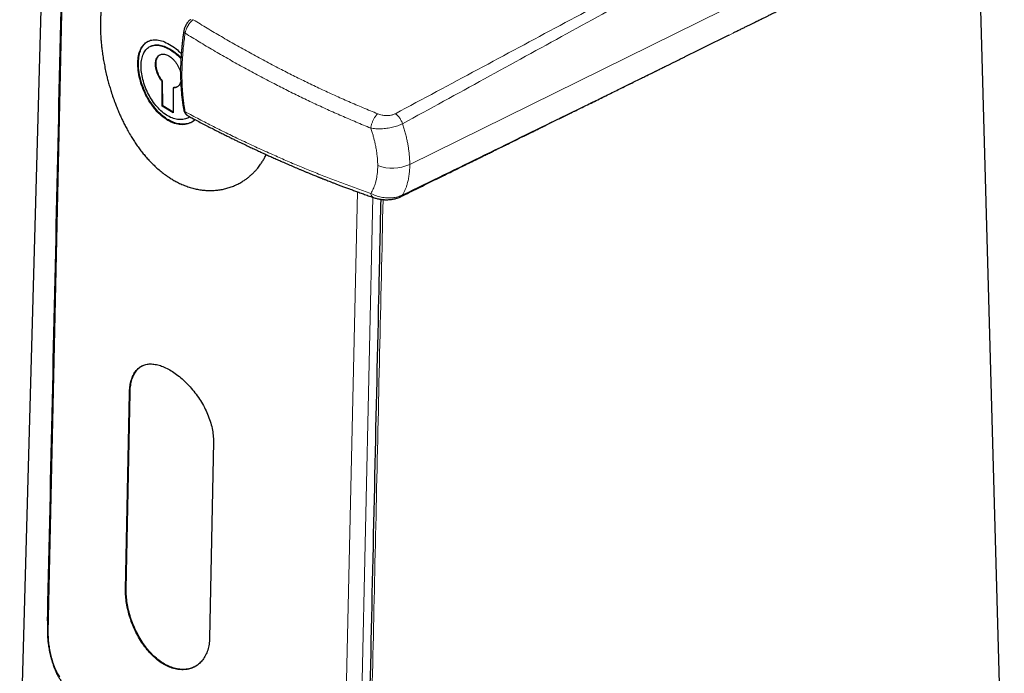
# Model space of a CAD drawing. Header units: millimetres. Extents: x 8 to 882, y 12 to 770.
# Tile 19 of 61: x 773 to 835, y 152 to 193. Entities that reach past the tile are written whole.
import ezdxf

# ---------------------------------------------------------------- set-up
doc = ezdxf.new("R2010")
doc.units = ezdxf.units.MM

msp = doc.modelspace()

# ---------------------------------------------------------------- linework, layer by layer
at = {"color": 7, "linetype": 'Continuous', "lineweight": 30}
for p, q in [((776.677, 281.411), (772.909, 146.137)), ((834.878, 146.137), (833.443, 197.656)), ((781.225, 191.823), (781.185, 191.807)), ((781.927, 189.598), (781.89, 189.579)), ((781.893, 188.017), (781.89, 189.579)), ((781.929, 188.038), (781.927, 189.598)), ((782.597, 189.171), (782.6, 187.609)), ((781.929, 188.038), (781.893, 188.017)), ((782.6, 187.609), (781.893, 188.017)), ((782.6, 187.651), (781.929, 188.038)), ((779.586, 157.524), (779.83, 169.91)), ((779.625, 157.541), (779.869, 169.927)), ((785.133, 166.849), (784.889, 154.463))]:
    msp.add_line(p, q, dxfattribs=at)
at = {"color": 252, "linetype": 'Continuous', "lineweight": 0}
for p, q in [((777.129, 265.193), (774.713, 154.812)), ((835.021, 202.836), (797.515, 184.349)), ((793.358, 144.048), (794.212, 182.617)), ((795.18, 182.272), (794.339, 144.144)), ((779.869, 169.927), (779.83, 169.91)), ((779.625, 157.541), (779.586, 157.524))]:
    msp.add_line(p, q, dxfattribs=at)
at = {"color": 252, "linetype": 'Continuous', "lineweight": 0, "flags": 128}
msp.add_lwpolyline([(774.674, 155.822), (774.667, 155.829), (774.653, 155.848)], dxfattribs=at)
at = {"color": 252, "linetype": 'Continuous', "lineweight": 0}
msp.add_arc((796.406, 186.814), 2.704, 250.31947, 294.22827, dxfattribs=at)
at = {"color": 7, "linetype": 'Continuous', "lineweight": 30}
for points, knots in [([(777.088, 265.361), (777.083, 265.131), (777.072, 264.677), (777.057, 264.004), (777.043, 263.347), (777.028, 262.707), (777.015, 262.086), (777.001, 261.485), (776.988, 260.904), (776.976, 260.338), (776.963, 259.784), (776.951, 259.243), (776.939, 258.714), (776.928, 258.201), (776.917, 257.705), (776.906, 257.225), (776.896, 256.761), (776.886, 256.314), (776.876, 255.883), (776.867, 255.468), (776.858, 255.07), (776.85, 254.688), (776.841, 254.322), (776.834, 253.973), (776.826, 253.649), (776.82, 253.348), (776.813, 253.068), (776.807, 252.794), (776.801, 252.522), (776.795, 252.249), (776.783, 251.694), (776.764, 250.853), (776.739, 249.722), (776.714, 248.58), (776.688, 247.427), (776.662, 246.264), (776.614, 244.092), (776.543, 240.917), (776.451, 236.739), (776.383, 233.689), (776.34, 231.763), (776.323, 230.957), (776.305, 230.139), (776.286, 229.307), (776.269, 228.524), (776.253, 227.792), (776.238, 227.112), (776.222, 226.424), (776.207, 225.728), (776.193, 225.099), (776.181, 224.545), (776.17, 224.074), (776.16, 223.621), (776.151, 223.186), (776.142, 222.769), (776.133, 222.369), (776.125, 222.013), (776.118, 221.699), (776.112, 221.423), (776.106, 221.158), (776.1, 220.904), (776.095, 220.66), (776.09, 220.421), (776.084, 220.155), (776.077, 219.853), (776.07, 219.511), (776.062, 219.152), (776.053, 218.775), (776.045, 218.38), (776.036, 217.968), (776.026, 217.55), (776.017, 217.127), (776.008, 216.702), (775.998, 216.261), (775.988, 215.809), (775.978, 215.351), (775.964, 214.723), (775.947, 213.931), (775.926, 212.979), (775.905, 212.042), (775.885, 211.121), (775.865, 210.227), (775.846, 209.359), (775.827, 208.515), (775.809, 207.678), (775.791, 206.845), (775.772, 206.011), (775.731, 204.145), (775.645, 200.217), (775.473, 192.389), (775.279, 183.532), (775.129, 176.647), (775.062, 173.575), (775.038, 172.482), (775.015, 171.399), (774.991, 170.325), (774.97, 169.338), (774.95, 168.435), (774.936, 167.801), (774.926, 167.356), (774.921, 167.095), (774.915, 166.824), (774.909, 166.542), (774.902, 166.218), (774.894, 165.851), (774.885, 165.438), (774.875, 165.005), (774.865, 164.552), (774.855, 164.08), (774.844, 163.587), (774.833, 163.075), (774.822, 162.542), (774.81, 161.99), (774.797, 161.418), (774.784, 160.827), (774.771, 160.215), (774.757, 159.584), (774.743, 158.951), (774.73, 158.319), (774.716, 157.688), (774.702, 157.04), (774.687, 156.376), (774.673, 155.695), (774.663, 155.235), (774.658, 155.003)], [0, 0, 0, 0, 0.006245, 0.012342, 0.018292, 0.024095, 0.02975, 0.035161, 0.04043, 0.045557, 0.050542, 0.055482, 0.060274, 0.064919, 0.069415, 0.073764, 0.077964, 0.082017, 0.085922, 0.089679, 0.093287, 0.096748, 0.100061, 0.103226, 0.106244, 0.108879, 0.111391, 0.113853, 0.116322, 0.118797, 0.121278, 0.131414, 0.141656, 0.152003, 0.162456, 0.173015, 0.183615, 0.221474, 0.259333, 0.297192, 0.304379, 0.311682, 0.3191, 0.326634, 0.334285, 0.340377, 0.346541, 0.352776, 0.359083, 0.365449, 0.369879, 0.374147, 0.378252, 0.382195, 0.385976, 0.389594, 0.39305, 0.395651, 0.398152, 0.400553, 0.402854, 0.405055, 0.407174, 0.409361, 0.41229, 0.415382, 0.418635, 0.422052, 0.42563, 0.429371, 0.433274, 0.436994, 0.440851, 0.444845, 0.448974, 0.453144, 0.457284, 0.466052, 0.474678, 0.483164, 0.491509, 0.499713, 0.507473, 0.515102, 0.522658, 0.530213, 0.537769, 0.545324, 0.580942, 0.644545, 0.758122, 0.821725, 0.831713, 0.841627, 0.851447, 0.861173, 0.870805, 0.878291, 0.885719, 0.888041, 0.890385, 0.892833, 0.895391, 0.89806, 0.901625, 0.90537, 0.909294, 0.913398, 0.917682, 0.922145, 0.926789, 0.931612, 0.936615, 0.941798, 0.94716, 0.952702, 0.958424, 0.964326, 0.969894, 0.975613, 0.981483, 0.987505, 0.993677, 1, 1, 1, 1]), ([(819.381, 193.363), (819.386, 193.365), (819.438, 193.391), (819.537, 193.439), (819.675, 193.508), (819.797, 193.569), (819.903, 193.621), (819.992, 193.665), (820.08, 193.708), (820.176, 193.756), (820.286, 193.81), (820.411, 193.872), (820.546, 193.939), (820.686, 194.008), (820.829, 194.079), (820.957, 194.143), (821.071, 194.199), (821.17, 194.248), (821.268, 194.296), (821.359, 194.341), (821.439, 194.381), (821.502, 194.412), (821.548, 194.435), (821.581, 194.451), (821.61, 194.465), (821.645, 194.483), (821.69, 194.505), (821.744, 194.532), (821.808, 194.563), (821.88, 194.599), (821.957, 194.637), (822.069, 194.692), (822.211, 194.763), (822.382, 194.848), (822.56, 194.935), (822.746, 195.027), (822.943, 195.125), (823.097, 195.201), (823.203, 195.253), (823.257, 195.28), (823.3, 195.301), (823.339, 195.321), (823.382, 195.342), (823.437, 195.369), (823.503, 195.402), (823.582, 195.441), (823.669, 195.484), (823.761, 195.529), (823.851, 195.574), (823.978, 195.637), (824.137, 195.715), (824.324, 195.808), (824.505, 195.897), (824.686, 195.987), (824.835, 196.06), (824.949, 196.117), (825.025, 196.154), (825.097, 196.19), (825.159, 196.221), (825.208, 196.245), (825.244, 196.262), (825.27, 196.275), (825.294, 196.287), (825.323, 196.302), (825.361, 196.321), (825.407, 196.343), (825.461, 196.37), (825.533, 196.405), (825.618, 196.448), (825.714, 196.495), (825.808, 196.542), (825.935, 196.604), (826.091, 196.682), (826.276, 196.773), (826.458, 196.863), (826.605, 196.936), (826.722, 196.993), (826.803, 197.033), (826.886, 197.075), (826.972, 197.117), (827.06, 197.161), (827.149, 197.205), (827.233, 197.246), (827.307, 197.283), (827.37, 197.314), (827.423, 197.34), (827.466, 197.361), (827.499, 197.378), (827.527, 197.392), (827.563, 197.41), (827.617, 197.436), (827.692, 197.474), (827.782, 197.518), (827.881, 197.567), (827.984, 197.618), (828.09, 197.67), (828.197, 197.723), (828.305, 197.777), (828.475, 197.861), (828.71, 197.977), (829.007, 198.124), (829.299, 198.268), (829.52, 198.378), (829.671, 198.452), (829.756, 198.494), (829.839, 198.536), (829.921, 198.576), (829.995, 198.613), (830.06, 198.645), (830.111, 198.67), (830.149, 198.689), (830.179, 198.704), (830.211, 198.72), (830.253, 198.74), (830.309, 198.768), (830.378, 198.802), (830.461, 198.843), (830.571, 198.898), (830.706, 198.965), (830.861, 199.041), (831.018, 199.119), (831.174, 199.196), (831.329, 199.273), (831.483, 199.349), (831.635, 199.424), (831.794, 199.503), (831.959, 199.584), (832.128, 199.668), (832.291, 199.749), (832.444, 199.824), (832.584, 199.894), (832.712, 199.957), (832.812, 200.007), (832.885, 200.043), (832.939, 200.069), (832.997, 200.098), (833.066, 200.132), (833.15, 200.174), (833.247, 200.222), (833.356, 200.276), (833.478, 200.336), (833.613, 200.403), (833.762, 200.477), (833.866, 200.528), (833.92, 200.555)], [0, 0, 0, 0, 0.000891, 0.010746, 0.020226, 0.029275, 0.035824, 0.041823, 0.047529, 0.053885, 0.061583, 0.070157, 0.079563, 0.089227, 0.098998, 0.108877, 0.115593, 0.12236, 0.129177, 0.13568, 0.14113, 0.145499, 0.148778, 0.150583, 0.152285, 0.154664, 0.157729, 0.161482, 0.165843, 0.170877, 0.176291, 0.181615, 0.193906, 0.205644, 0.216816, 0.230412, 0.243921, 0.257376, 0.262049, 0.265786, 0.26858, 0.270818, 0.273763, 0.277517, 0.282083, 0.287469, 0.293668, 0.300056, 0.306296, 0.312387, 0.326142, 0.339035, 0.351006, 0.363384, 0.37634, 0.38159, 0.386932, 0.392069, 0.396348, 0.399739, 0.402237, 0.403669, 0.405141, 0.407175, 0.409771, 0.412934, 0.416665, 0.420968, 0.427651, 0.434293, 0.440747, 0.44701, 0.460524, 0.473021, 0.485058, 0.498079, 0.503487, 0.509061, 0.514803, 0.520715, 0.526798, 0.533051, 0.538964, 0.544158, 0.548422, 0.552026, 0.554967, 0.557242, 0.558906, 0.560793, 0.564761, 0.56996, 0.576401, 0.583208, 0.590476, 0.597795, 0.605166, 0.61259, 0.620067, 0.640357, 0.661036, 0.681385, 0.700749, 0.706719, 0.712585, 0.718345, 0.723999, 0.729378, 0.733808, 0.737332, 0.739946, 0.741648, 0.74363, 0.746543, 0.75039, 0.755176, 0.760909, 0.767595, 0.778017, 0.788925, 0.799763, 0.810528, 0.821219, 0.831834, 0.84237, 0.852826, 0.864675, 0.876414, 0.887777, 0.898315, 0.908011, 0.916852, 0.92483, 0.928587, 0.932113, 0.935861, 0.940627, 0.946433, 0.953285, 0.960713, 0.969088, 0.97842, 0.98872, 1, 1, 1, 1]), ([(785.035, 194.488), (785.006, 194.515), (784.882, 194.631), (784.658, 194.825), (784.364, 195.07), (784.087, 195.288), (783.829, 195.48), (783.589, 195.65), (783.33, 195.825), (783.057, 195.997), (782.772, 196.164), (782.496, 196.313), (782.242, 196.439), (782.008, 196.544), (781.795, 196.631), (781.568, 196.714), (781.325, 196.79), (781.069, 196.856), (780.819, 196.903), (780.577, 196.931), (780.343, 196.939), (780.117, 196.928), (779.906, 196.898), (779.709, 196.849), (779.525, 196.783), (779.362, 196.704), (779.218, 196.616), (779.092, 196.522), (778.961, 196.408), (778.829, 196.269), (778.711, 196.117), (778.612, 195.967), (778.529, 195.823), (778.452, 195.669), (778.38, 195.505), (778.314, 195.33), (778.247, 195.123), (778.186, 194.895), (778.132, 194.645), (778.09, 194.4), (778.056, 194.144), (778.029, 193.877), (778.011, 193.599), (778.005, 193.407), (778.003, 193.311)], [0, 0, 0, 0, 0.007935, 0.034716, 0.061516, 0.088297, 0.110076, 0.131866, 0.153645, 0.181144, 0.207096, 0.233067, 0.259019, 0.280109, 0.301208, 0.322298, 0.34891, 0.376456, 0.404023, 0.431569, 0.459584, 0.487621, 0.515636, 0.542184, 0.568748, 0.595296, 0.616852, 0.638418, 0.659974, 0.687165, 0.71403, 0.733898, 0.753774, 0.773643, 0.79379, 0.813946, 0.834093, 0.861817, 0.884699, 0.907593, 0.930475, 0.953645, 0.976829, 1, 1, 1, 1]), ([(778.003, 193.311), (778.001, 193.2), (777.999, 192.978), (778.009, 192.633), (778.028, 192.303), (778.054, 191.988), (778.086, 191.691), (778.128, 191.364), (778.181, 191.01), (778.25, 190.629), (778.328, 190.249), (778.411, 189.892), (778.497, 189.558), (778.584, 189.249), (778.686, 188.913), (778.805, 188.554), (778.932, 188.204), (779.054, 187.892), (779.169, 187.615), (779.291, 187.341), (779.419, 187.069), (779.554, 186.801), (779.712, 186.504), (779.882, 186.208), (780.064, 185.913), (780.238, 185.65), (780.42, 185.393), (780.608, 185.144), (780.805, 184.902), (781.009, 184.67), (781.219, 184.447), (781.449, 184.223), (781.697, 184.001), (781.964, 183.785), (782.221, 183.6), (782.464, 183.442), (782.693, 183.307), (782.945, 183.175), (783.221, 183.05), (783.52, 182.937), (783.821, 182.845), (784.123, 182.774), (784.428, 182.726), (784.732, 182.7), (785.033, 182.696), (785.33, 182.715), (785.621, 182.756), (785.909, 182.818), (786.19, 182.902), (786.465, 183.008), (786.727, 183.133), (786.953, 183.263), (787.148, 183.392), (787.315, 183.517), (787.477, 183.651), (787.633, 183.796), (787.782, 183.95), (787.941, 184.133), (788.093, 184.332), (788.236, 184.548), (788.356, 184.752), (788.427, 184.895), (788.462, 184.965)], [0, 0, 0, 0, 0.018369, 0.036751, 0.05512, 0.070054, 0.084995, 0.099929, 0.118778, 0.137132, 0.155498, 0.173852, 0.188753, 0.20366, 0.218562, 0.237352, 0.256096, 0.26995, 0.283809, 0.297662, 0.311695, 0.325733, 0.339765, 0.35906, 0.374211, 0.389454, 0.404697, 0.420138, 0.435578, 0.451223, 0.466867, 0.482613, 0.501009, 0.519419, 0.537814, 0.552777, 0.567746, 0.582708, 0.601601, 0.620572, 0.639559, 0.658531, 0.677834, 0.697152, 0.716455, 0.735732, 0.755023, 0.7743, 0.793895, 0.813504, 0.833099, 0.851866, 0.865738, 0.879614, 0.893485, 0.907536, 0.921592, 0.935643, 0.954963, 0.970109, 0.985347, 1, 1, 1, 1]), ([(783.68, 193.479), (783.677, 193.477), (783.669, 193.471), (783.645, 193.451), (783.608, 193.42), (783.563, 193.375), (783.521, 193.327), (783.481, 193.276), (783.444, 193.222), (783.41, 193.167), (783.379, 193.109), (783.35, 193.05), (783.325, 192.99), (783.303, 192.928), (783.284, 192.866), (783.269, 192.804), (783.261, 192.76), (783.258, 192.74), (783.258, 192.74)], [0, 0, 0, 0, 0.012355, 0.037928, 0.114163, 0.1901, 0.265058, 0.338288, 0.412574, 0.48621, 0.558881, 0.631116, 0.704115, 0.777571, 0.850593, 0.923989, 0.999184, 1, 1, 1, 1]), ([(817.909, 192.635), (817.973, 192.666), (818.11, 192.734), (818.319, 192.837), (818.53, 192.942), (818.728, 193.04), (818.914, 193.131), (819.087, 193.217), (819.248, 193.296), (819.35, 193.347), (819.399, 193.371)], [0, 0, 0, 0, 0.129451, 0.28005, 0.422409, 0.55653, 0.680241, 0.796012, 0.903849, 1, 1, 1, 1]), ([(783.258, 192.74), (783.256, 192.725), (783.241, 192.63), (783.217, 192.45), (783.185, 192.201), (783.157, 191.95), (783.132, 191.702), (783.111, 191.456), (783.093, 191.211), (783.079, 190.967), (783.068, 190.726), (783.061, 190.487), (783.057, 190.251), (783.057, 190.017), (783.061, 189.785), (783.068, 189.555), (783.078, 189.327), (783.093, 189.102), (783.11, 188.88), (783.132, 188.661), (783.157, 188.444), (783.186, 188.23), (783.218, 188.019), (783.243, 187.87), (783.258, 187.793), (783.26, 187.783)], [0, 0, 0, 0, 0.008032, 0.052813, 0.100331, 0.147138, 0.194023, 0.240968, 0.287955, 0.334964, 0.381976, 0.428966, 0.475913, 0.522799, 0.569641, 0.616794, 0.663876, 0.710912, 0.757928, 0.804946, 0.851986, 0.899071, 0.946223, 0.993432, 1, 1, 1, 1]), ([(783.979, 187.17), (783.976, 187.166), (783.918, 187.102), (783.742, 186.992), (783.449, 186.867), (783.074, 186.838), (782.673, 186.921), (782.261, 187.112), (781.86, 187.39), (781.528, 187.713), (781.267, 188.04), (781.06, 188.352), (780.844, 188.741), (780.638, 189.21), (780.474, 189.747), (780.374, 190.275), (780.348, 190.768), (780.393, 191.212), (780.497, 191.547), (780.629, 191.791), (780.771, 191.961), (780.969, 192.109), (781.233, 192.21), (781.574, 192.223), (781.952, 192.128), (782.355, 191.93), (782.749, 191.675), (782.993, 191.447), (783.103, 191.344)], [0, 0, 0, 0, 0.0018196, 0.0311714, 0.0762735, 0.119663, 0.1631095, 0.2083968, 0.2536824, 0.2971524, 0.3260353, 0.3554411, 0.3858722, 0.4299183, 0.4745445, 0.5189913, 0.5628951, 0.6067196, 0.6512204, 0.6810589, 0.7104302, 0.7398458, 0.7849902, 0.8284154, 0.8718954, 0.9172194, 0.9625057, 1, 1, 1, 1]), ([(783.923, 187.136), (783.886, 187.103), (783.757, 186.991), (783.477, 186.9), (783.103, 186.869), (782.703, 186.95), (782.296, 187.133), (781.9, 187.413), (781.527, 187.779), (781.193, 188.216), (780.906, 188.706), (780.677, 189.229), (780.512, 189.763), (780.415, 190.289), (780.389, 190.784), (780.434, 191.229), (780.548, 191.608), (780.732, 191.901), (780.922, 192.082), (781.067, 192.128), (781.111, 192.142)], [0, 0, 0, 0, 0.024637, 0.083849, 0.143234, 0.202599, 0.26177, 0.321233, 0.380367, 0.439824, 0.499129, 0.558455, 0.617961, 0.677171, 0.736734, 0.795995, 0.855462, 0.914902, 0.974139, 1, 1, 1, 1]), ([(796.954, 182.315), (797.139, 182.406), (797.504, 182.586), (798.045, 182.852), (798.57, 183.111), (799.079, 183.362), (799.574, 183.605), (800.052, 183.841), (800.47, 184.046), (800.828, 184.223), (801.131, 184.372), (801.426, 184.517), (801.714, 184.659), (801.995, 184.797), (802.268, 184.931), (802.534, 185.062), (802.779, 185.183), (803.001, 185.292), (803.198, 185.389), (803.378, 185.478), (803.541, 185.558), (803.687, 185.63), (803.816, 185.693), (803.927, 185.748), (804.023, 185.795), (804.093, 185.83), (804.143, 185.854), (804.176, 185.871), (804.205, 185.884), (804.23, 185.897), (804.257, 185.91), (804.291, 185.927), (804.338, 185.95), (804.398, 185.979), (804.471, 186.016), (804.557, 186.058), (804.652, 186.105), (804.803, 186.179), (805.011, 186.281), (805.282, 186.415), (805.569, 186.556), (805.874, 186.706), (806.194, 186.863), (806.525, 187.026), (806.861, 187.191), (807.194, 187.355), (807.524, 187.517), (807.846, 187.676), (808.211, 187.855), (808.615, 188.054), (809.055, 188.271), (809.479, 188.479), (809.888, 188.68), (810.281, 188.874), (810.667, 189.064), (811.047, 189.251), (811.421, 189.435), (811.781, 189.612), (812.065, 189.752), (812.278, 189.856), (812.422, 189.928), (812.564, 189.997), (812.689, 190.059), (812.793, 190.11), (812.875, 190.15), (812.942, 190.184), (813, 190.212), (813.058, 190.241), (813.128, 190.275), (813.215, 190.318), (813.317, 190.369), (813.43, 190.424), (813.552, 190.484), (813.683, 190.548), (813.824, 190.618), (813.978, 190.694), (814.143, 190.775), (814.318, 190.862), (814.503, 190.953), (814.696, 191.048), (815.282, 191.337), (816.259, 191.819), (817.18, 192.274), (817.646, 192.505), (817.657, 192.51)], [0, 0, 0, 0, 0.0268092, 0.0528789, 0.0782091, 0.1027998, 0.126651, 0.1497626, 0.1721347, 0.1870865, 0.2016888, 0.2159415, 0.2298447, 0.2433983, 0.2566024, 0.2694569, 0.281856, 0.2921654, 0.3016667, 0.3103598, 0.3182447, 0.3253215, 0.3314852, 0.3368693, 0.3414739, 0.3452989, 0.3471346, 0.3487158, 0.3500603, 0.3512301, 0.3523891, 0.3540235, 0.3561673, 0.3591138, 0.3626768, 0.3668561, 0.3715438, 0.3763953, 0.388658, 0.4017239, 0.415593, 0.4302653, 0.4457409, 0.4620203, 0.4781054, 0.4943527, 0.5102558, 0.5258145, 0.5410286, 0.5630309, 0.5842699, 0.6047458, 0.6244585, 0.6434079, 0.6615993, 0.6803361, 0.6983893, 0.715759, 0.7324451, 0.7395705, 0.7465636, 0.7534244, 0.7600788, 0.7646824, 0.7686151, 0.7718769, 0.7744677, 0.7769502, 0.780292, 0.7846305, 0.7896595, 0.7951184, 0.8010075, 0.8073266, 0.8140757, 0.8216076, 0.8296115, 0.8380874, 0.8470354, 0.8564555, 0.8661206, 0.932158, 0.9984347, 1, 1, 1, 1]), ([(783.634, 187.355), (783.616, 187.339), (783.517, 187.255), (783.288, 187.186), (782.962, 187.159), (782.609, 187.232), (782.251, 187.393), (781.901, 187.64), (781.572, 187.962), (781.275, 188.345), (781.02, 188.776), (780.816, 189.236), (780.669, 189.706), (780.582, 190.168), (780.558, 190.603), (780.598, 190.995), (780.701, 191.329), (780.863, 191.591), (781.079, 191.774), (781.344, 191.871), (781.649, 191.879), (781.982, 191.798), (782.335, 191.634), (782.689, 191.387), (782.944, 191.174), (783.066, 191.032), (783.082, 191.013)], [0, 0, 0, 0, 0.010259, 0.054843, 0.099575, 0.144301, 0.188887, 0.233692, 0.278242, 0.323028, 0.36768, 0.412341, 0.457119, 0.501667, 0.546474, 0.591051, 0.635792, 0.680518, 0.725111, 0.769916, 0.814461, 0.859248, 0.903883, 0.948557, 0.993331, 1, 1, 1, 1]), ([(781.23, 191.813), (781.281, 191.836), (781.418, 191.895), (781.687, 191.892), (782.018, 191.815), (782.37, 191.651), (782.723, 191.404), (782.967, 191.203), (783.079, 191.073), (783.085, 191.066)], [0, 0, 0, 0, 0.107217, 0.2833136, 0.4603263, 0.6367181, 0.8132614, 0.9902236, 1, 1, 1, 1]), ([(781.89, 189.579), (781.851, 189.629), (781.774, 189.728), (781.676, 189.894), (781.596, 190.07), (781.534, 190.252), (781.492, 190.434), (781.472, 190.608), (781.475, 190.772), (781.501, 190.921), (781.546, 191.052), (781.612, 191.158), (781.697, 191.237), (781.8, 191.288), (781.915, 191.312), (782.04, 191.305), (782.173, 191.267), (782.31, 191.2), (782.448, 191.108), (782.58, 190.993), (782.704, 190.855), (782.817, 190.699), (782.917, 190.531), (782.996, 190.356), (783.043, 190.229), (783.056, 190.162), (783.058, 190.154)], [0, 0, 0, 0, 0.043886, 0.086497, 0.129106, 0.172983, 0.216895, 0.259517, 0.30213, 0.34602, 0.389913, 0.432529, 0.47515, 0.519052, 0.562824, 0.605338, 0.647859, 0.691651, 0.735515, 0.778097, 0.820671, 0.864504, 0.9084, 0.951011, 0.993615, 1, 1, 1, 1]), ([(781.927, 189.598), (781.888, 189.647), (781.812, 189.746), (781.715, 189.913), (781.634, 190.089), (781.572, 190.269), (781.53, 190.45), (781.511, 190.624), (781.513, 190.788), (781.538, 190.937), (781.583, 191.066), (781.65, 191.172), (781.724, 191.246), (781.781, 191.272), (781.805, 191.283)], [0, 0, 0, 0, 0.085601, 0.171218, 0.256874, 0.342531, 0.428235, 0.513913, 0.599645, 0.685318, 0.771044, 0.856686, 0.942379, 1, 1, 1, 1]), ([(783.068, 189.56), (783.066, 189.55), (783.053, 189.491), (783.005, 189.403), (782.93, 189.299), (782.835, 189.226), (782.724, 189.179), (782.64, 189.174), (782.597, 189.171)], [0, 0, 0, 0, 0.03993, 0.233706, 0.428078, 0.616829, 0.805591, 1, 1, 1, 1]), ([(782.871, 189.257), (782.869, 189.255), (782.836, 189.229), (782.756, 189.202), (782.673, 189.195), (782.632, 189.191)], [0, 0, 0, 0, 0.030579, 0.515579, 1, 1, 1, 1]), ([(783.26, 187.783), (783.26, 187.78), (783.262, 187.774), (783.267, 187.748), (783.277, 187.709), (783.296, 187.659), (783.317, 187.614), (783.343, 187.571), (783.374, 187.53), (783.41, 187.492), (783.449, 187.46), (783.477, 187.439), (783.493, 187.431), (783.494, 187.431)], [0, 0, 0, 0, 0.019509, 0.043312, 0.177256, 0.297083, 0.41239, 0.52344, 0.644906, 0.762955, 0.878812, 0.992637, 1, 1, 1, 1]), ([(783.503, 187.426), (783.594, 187.377), (783.802, 187.264), (784.123, 187.092), (784.463, 186.914), (784.788, 186.745), (785.096, 186.587), (785.388, 186.439), (785.664, 186.3), (785.924, 186.17), (786.171, 186.048), (786.405, 185.934), (786.624, 185.828), (786.826, 185.73), (787.013, 185.641), (787.183, 185.56), (787.337, 185.487), (787.48, 185.419), (787.618, 185.354), (787.759, 185.289), (787.902, 185.222), (788.049, 185.154), (788.201, 185.084), (788.388, 184.998), (788.614, 184.896), (788.88, 184.775), (789.166, 184.648), (789.47, 184.513), (789.791, 184.373), (790.118, 184.232), (790.397, 184.113), (790.627, 184.016), (790.805, 183.941), (790.984, 183.867), (791.157, 183.795), (791.319, 183.729), (791.459, 183.672), (791.577, 183.624), (791.666, 183.588), (791.734, 183.561), (791.78, 183.542), (791.812, 183.529), (791.835, 183.52), (791.859, 183.511), (791.891, 183.498), (791.935, 183.48), (791.99, 183.459), (792.056, 183.432), (792.134, 183.402), (792.232, 183.363), (792.355, 183.315), (792.503, 183.257), (792.671, 183.192), (792.857, 183.121), (793.062, 183.043), (793.287, 182.958), (793.523, 182.87), (793.771, 182.778), (794.028, 182.684), (794.303, 182.584), (794.594, 182.48), (794.901, 182.37), (795.113, 182.296), (795.221, 182.258)], [0, 0, 0, 0, 0.0254778, 0.0581886, 0.0893941, 0.1190988, 0.1473062, 0.1735557, 0.1983666, 0.2217413, 0.2436817, 0.2645927, 0.284013, 0.3019436, 0.3183854, 0.3333393, 0.3468058, 0.3587856, 0.3710198, 0.3830941, 0.3955314, 0.4083316, 0.4214947, 0.4350207, 0.4570088, 0.4798929, 0.5036728, 0.5304437, 0.5577251, 0.5853542, 0.6133319, 0.6281263, 0.6430168, 0.6580035, 0.6727719, 0.6862122, 0.6982275, 0.7073431, 0.7154234, 0.7202352, 0.7241837, 0.7268569, 0.728104, 0.7298769, 0.7325611, 0.7361567, 0.7406637, 0.7460823, 0.7524126, 0.7596549, 0.7702562, 0.7823527, 0.7959453, 0.8110351, 0.8276232, 0.8457113, 0.8653011, 0.8845795, 0.9051233, 0.9269347, 0.9500161, 0.9743702, 1, 1, 1, 1]), ([(795.685, 182.145), (795.639, 180.063), (795.415, 170.029), (795.135, 157.388), (794.902, 146.829), (794.845, 144.221)], [0, 0, 0, 0, 0.164694, 0.793671, 1, 1, 1, 1]), ([(795.221, 182.258), (795.257, 182.246), (795.325, 182.223), (795.426, 182.196), (795.518, 182.175), (795.607, 182.157), (795.692, 182.144), (795.767, 182.134), (795.826, 182.128), (795.876, 182.125), (795.927, 182.122), (795.985, 182.119), (796.052, 182.118), (796.141, 182.12), (796.248, 182.126), (796.365, 182.139), (796.465, 182.156), (796.554, 182.174), (796.639, 182.196), (796.736, 182.225), (796.844, 182.264), (796.916, 182.297), (796.954, 182.315)], [0, 0, 0, 0, 0.066017, 0.125861, 0.179445, 0.226734, 0.279995, 0.322119, 0.353166, 0.378137, 0.405167, 0.43726, 0.474472, 0.516301, 0.585026, 0.650317, 0.712409, 0.754072, 0.803227, 0.860174, 0.925482, 1, 1, 1, 1]), ([(779.83, 169.91), (779.836, 170.042), (779.849, 170.305), (779.92, 170.657), (780.027, 170.971), (780.171, 171.239), (780.349, 171.455), (780.561, 171.615), (780.804, 171.719), (781.077, 171.765), (781.376, 171.754), (781.696, 171.689), (782.03, 171.568), (782.373, 171.394), (782.721, 171.17), (783.069, 170.898), (783.41, 170.582), (783.738, 170.232), (784.044, 169.851), (784.32, 169.446), (784.565, 169.023), (784.771, 168.585), (784.935, 168.14), (785.054, 167.697), (785.126, 167.261), (785.131, 166.986), (785.133, 166.849)], [0, 0, 0, 0, 0.041405, 0.082855, 0.125084, 0.167193, 0.208581, 0.249971, 0.291306, 0.332645, 0.374707, 0.416848, 0.458275, 0.499718, 0.541157, 0.582565, 0.624672, 0.666737, 0.708189, 0.749751, 0.791321, 0.832714, 0.874651, 0.916724, 0.95826, 1, 1, 1, 1]), ([(779.869, 169.927), (779.876, 170.06), (779.889, 170.324), (779.958, 170.678), (780.064, 170.99), (780.207, 171.257), (780.387, 171.469), (780.551, 171.605), (780.664, 171.65), (780.695, 171.662)], [0, 0, 0, 0, 0.157154, 0.313683, 0.471271, 0.627792, 0.784752, 0.94193, 1, 1, 1, 1]), ([(784.889, 154.463), (784.881, 154.331), (784.866, 154.066), (784.778, 153.704), (784.645, 153.376), (784.467, 153.089), (784.248, 152.851), (783.992, 152.668), (783.706, 152.539), (783.392, 152.471), (783.057, 152.464), (782.711, 152.515), (782.361, 152.626), (782.013, 152.797), (781.672, 153.023), (781.341, 153.304), (781.026, 153.635), (780.732, 154.004), (780.467, 154.407), (780.233, 154.836), (780.031, 155.283), (779.865, 155.743), (779.736, 156.207), (779.644, 156.665), (779.589, 157.11), (779.587, 157.386), (779.586, 157.524)], [0, 0, 0, 0, 0.041471, 0.082902, 0.125027, 0.167036, 0.208455, 0.250006, 0.291443, 0.332889, 0.375061, 0.417096, 0.458421, 0.49975, 0.541054, 0.582406, 0.62452, 0.666711, 0.708216, 0.749752, 0.791346, 0.832741, 0.874657, 0.916749, 0.958283, 1, 1, 1, 1]), ([(784.095, 152.753), (784.07, 152.734), (783.961, 152.652), (783.736, 152.562), (783.425, 152.489), (783.093, 152.481), (782.748, 152.532), (782.398, 152.645), (782.048, 152.817), (781.705, 153.045), (781.374, 153.325), (781.06, 153.653), (780.77, 154.021), (780.505, 154.424), (780.271, 154.854), (780.069, 155.302), (779.903, 155.762), (779.773, 156.224), (779.683, 156.68), (779.629, 157.125), (779.626, 157.402), (779.625, 157.541)], [0, 0, 0, 0, 0.016315, 0.07078, 0.12554, 0.180092, 0.23464, 0.289372, 0.343788, 0.398492, 0.453107, 0.507578, 0.562411, 0.616889, 0.671601, 0.726302, 0.780808, 0.83569, 0.890219, 0.944908, 1, 1, 1, 1]), ([(774.658, 155.003), (774.657, 154.953), (774.656, 154.857), (774.659, 154.709), (774.666, 154.568), (774.677, 154.418), (774.692, 154.263), (774.712, 154.104), (774.736, 153.933), (774.768, 153.744), (774.81, 153.532), (774.859, 153.319), (774.911, 153.121), (774.965, 152.942), (775.016, 152.787), (775.067, 152.646), (775.116, 152.518), (775.164, 152.403), (775.213, 152.295), (775.263, 152.19), (775.311, 152.096), (775.359, 152.01), (775.406, 151.928), (775.463, 151.837), (775.505, 151.776), (775.528, 151.744)], [0, 0, 0, 0, 0.046115, 0.089526, 0.130426, 0.168948, 0.216759, 0.260643, 0.300692, 0.358439, 0.41713, 0.476805, 0.537529, 0.586704, 0.633576, 0.677369, 0.71805, 0.755582, 0.790204, 0.82668, 0.865126, 0.891519, 0.922743, 0.958875, 1, 1, 1, 1])]:
    msp.add_open_spline(points, degree=3, knots=knots, dxfattribs=at)
at = {"color": 252, "linetype": 'Continuous', "lineweight": 0}
for points, knots in [([(774.653, 155.848), (774.853, 164.917), (775.253, 183.053), (775.773, 206.464), (776.096, 220.807), (776.215, 226.08)], [0, 0, 0, 0, 0.387401, 0.774801, 1, 1, 1, 1]), ([(832.896, 207.095), (831.175, 206.16), (827.735, 204.288), (822.568, 201.483), (817.388, 198.688), (812.196, 195.9), (806.998, 193.117), (801.802, 190.332), (798.339, 188.474), (796.607, 187.545)], [0, 0, 0, 0, 0.14286, 0.285713, 0.428565, 0.571419, 0.714278, 0.857139, 1, 1, 1, 1]), ([(797.064, 186.913), (798.789, 187.858), (802.24, 189.749), (807.413, 192.588), (812.583, 195.432), (817.744, 198.278), (822.897, 201.121), (828.041, 203.964), (831.469, 205.854), (833.183, 206.799)], [0, 0, 0, 0, 0.142846, 0.285693, 0.428549, 0.571416, 0.714286, 0.857149, 1, 1, 1, 1]), ([(783.862, 193.476), (783.862, 193.476), (783.847, 193.466), (783.803, 193.433), (783.743, 193.38), (783.686, 193.32), (783.645, 193.271), (783.605, 193.219), (783.566, 193.164), (783.53, 193.107), (783.496, 193.048), (783.465, 192.988), (783.437, 192.926), (783.412, 192.864), (783.384, 192.783), (783.362, 192.703), (783.351, 192.645), (783.348, 192.625), (783.348, 192.625)], [0, 0, 0, 0, 0.000056, 0.062064, 0.188201, 0.252482, 0.314518, 0.376987, 0.440826, 0.50514, 0.567177, 0.62965, 0.693498, 0.757822, 0.817374, 0.938368, 0.999944, 1, 1, 1, 1]), ([(795.493, 187.54), (795.186, 187.667), (794.573, 187.919), (793.666, 188.307), (792.771, 188.703), (791.889, 189.109), (791.019, 189.524), (790.16, 189.948), (789.278, 190.398), (788.373, 190.874), (787.446, 191.376), (786.53, 191.887), (785.627, 192.407), (784.736, 192.936), (784.153, 193.296), (783.862, 193.476)], [0, 0, 0, 0, 0.073152, 0.14608, 0.218851, 0.291539, 0.364224, 0.436937, 0.509694, 0.591253, 0.672875, 0.754548, 0.836268, 0.91806, 1, 1, 1, 1]), ([(797.064, 182.417), (798.789, 183.261), (802.24, 184.948), (807.413, 187.478), (812.582, 190.01), (816.577, 191.973), (818.846, 193.099), (819.398, 193.373)], [0, 0, 0, 0, 0.231399, 0.4628, 0.694214, 0.925647, 1, 1, 1, 1]), ([(783.347, 192.625), (783.325, 192.467), (783.281, 192.152), (783.236, 191.751), (783.202, 191.373), (783.176, 191.02), (783.157, 190.641), (783.147, 190.28), (783.145, 189.938), (783.15, 189.585), (783.165, 189.223), (783.187, 188.894), (783.213, 188.61), (783.24, 188.369), (783.271, 188.131), (783.306, 187.897), (783.334, 187.744), (783.347, 187.667)], [0, 0, 0, 0, 0.087427, 0.174854, 0.225457, 0.301557, 0.377657, 0.445914, 0.514185, 0.582442, 0.660126, 0.737811, 0.790121, 0.842431, 0.894934, 0.947437, 1, 1, 1, 1]), ([(783.259, 192.74), (783.258, 192.734), (783.256, 192.72), (783.265, 192.698), (783.283, 192.672), (783.31, 192.648), (783.335, 192.633), (783.348, 192.625)], [0, 0, 0, 0, 0.149475, 0.362107, 0.574738, 0.787369, 1, 1, 1, 1]), ([(783.348, 192.625), (783.641, 192.443), (784.229, 192.079), (785.128, 191.545), (786.039, 191.019), (786.962, 190.503), (787.897, 189.995), (788.809, 189.515), (789.697, 189.061), (790.56, 188.634), (791.434, 188.216), (792.321, 187.806), (793.222, 187.407), (794.133, 187.016), (794.748, 186.761), (795.056, 186.634)], [0, 0, 0, 0, 0.082084, 0.164052, 0.245916, 0.327701, 0.409433, 0.491138, 0.563709, 0.636292, 0.708907, 0.781575, 0.854314, 0.927123, 1, 1, 1, 1]), ([(783.261, 187.783), (783.262, 187.775), (783.266, 187.754), (783.284, 187.724), (783.31, 187.692), (783.335, 187.676), (783.348, 187.668)], [0, 0, 0, 0, 0.181778, 0.454518, 0.727259, 1, 1, 1, 1]), ([(783.348, 187.668), (783.641, 187.51), (784.229, 187.196), (785.128, 186.735), (786.039, 186.281), (786.962, 185.837), (787.897, 185.4), (788.809, 184.987), (789.697, 184.597), (790.56, 184.231), (791.434, 183.872), (792.321, 183.522), (793.222, 183.18), (794.133, 182.846), (794.748, 182.63), (795.056, 182.521)], [0, 0, 0, 0, 0.082084, 0.164052, 0.245916, 0.327701, 0.409433, 0.491138, 0.563709, 0.636292, 0.708907, 0.781575, 0.854314, 0.927123, 1, 1, 1, 1]), ([(783.348, 187.668), (783.348, 187.667), (783.351, 187.652), (783.362, 187.607), (783.383, 187.553), (783.412, 187.507), (783.436, 187.477), (783.464, 187.451), (783.487, 187.434), (783.501, 187.427), (783.503, 187.426)], [0, 0, 0, 0, 0.0001253, 0.1341304, 0.4063992, 0.5449602, 0.6845563, 0.8251349, 0.9688109, 1, 1, 1, 1]), ([(795.493, 187.54), (795.477, 187.525), (795.445, 187.494), (795.397, 187.438), (795.348, 187.374), (795.301, 187.302), (795.255, 187.224), (795.212, 187.141), (795.173, 187.054), (795.139, 186.966), (795.109, 186.879), (795.086, 186.793), (795.068, 186.711), (795.06, 186.66), (795.056, 186.634)], [0, 0, 0, 0, 0.078347, 0.159284, 0.242418, 0.327281, 0.413336, 0.5, 0.586664, 0.672719, 0.757582, 0.840716, 0.921653, 1, 1, 1, 1]), ([(796.607, 187.545), (796.583, 187.533), (796.533, 187.508), (796.449, 187.478), (796.36, 187.455), (796.267, 187.438), (796.17, 187.428), (796.071, 187.425), (795.971, 187.429), (795.872, 187.439), (795.756, 187.459), (795.627, 187.49), (795.538, 187.524), (795.493, 187.54)], [0, 0, 0, 0, 0.080845, 0.161294, 0.242269, 0.3238, 0.40556, 0.487826, 0.570854, 0.654863, 0.7399, 0.869149, 1, 1, 1, 1]), ([(796.607, 187.545), (796.63, 187.529), (796.675, 187.495), (796.743, 187.432), (796.809, 187.36), (796.872, 187.279), (796.931, 187.191), (796.983, 187.1), (797.028, 187.006), (797.052, 186.944), (797.064, 186.913)], [0, 0, 0, 0, 0.121274, 0.245686, 0.372283, 0.5, 0.627717, 0.754314, 0.878726, 1, 1, 1, 1]), ([(795.056, 186.634), (795.107, 186.627), (795.208, 186.613), (795.372, 186.6), (795.541, 186.593), (795.716, 186.594), (795.894, 186.604), (796.074, 186.622), (796.253, 186.649), (796.43, 186.684), (796.602, 186.729), (796.767, 186.782), (796.923, 186.843), (797.017, 186.89), (797.064, 186.913)], [0, 0, 0, 0, 0.081881, 0.164343, 0.247179, 0.330211, 0.413321, 0.496493, 0.579848, 0.663521, 0.74765, 0.831727, 0.915591, 1, 1, 1, 1]), ([(795.056, 186.634), (795.074, 186.583), (795.118, 186.454), (795.181, 186.247), (795.246, 186.014), (795.303, 185.782), (795.348, 185.575), (795.392, 185.35), (795.432, 185.106), (795.467, 184.82), (795.486, 184.587), (795.494, 184.403), (795.495, 184.313), (795.495, 184.268)], [0, 0, 0, 0, 0.062763, 0.157525, 0.252289, 0.347962, 0.443635, 0.507823, 0.629619, 0.752102, 0.875648, 0.937824, 1, 1, 1, 1]), ([(797.515, 184.349), (797.515, 184.349), (797.515, 184.423), (797.512, 184.573), (797.499, 184.804), (797.478, 185.042), (797.447, 185.286), (797.409, 185.535), (797.361, 185.795), (797.302, 186.066), (797.232, 186.347), (797.154, 186.63), (797.094, 186.819), (797.064, 186.913)], [0, 0, 0, 0, 0.000021, 0.094813, 0.189669, 0.284469, 0.381352, 0.478292, 0.575181, 0.681319, 0.787591, 0.893862, 1, 1, 1, 1]), ([(795.056, 182.521), (795.074, 182.549), (795.118, 182.617), (795.181, 182.734), (795.246, 182.876), (795.303, 183.027), (795.348, 183.169), (795.392, 183.332), (795.432, 183.519), (795.467, 183.755), (795.486, 183.963), (795.494, 184.135), (795.495, 184.224), (795.495, 184.268)], [0, 0, 0, 0, 0.062763, 0.157525, 0.252289, 0.347962, 0.443635, 0.507823, 0.629619, 0.752102, 0.875648, 0.937824, 1, 1, 1, 1]), ([(797.515, 184.349), (797.515, 184.349), (797.515, 184.293), (797.514, 184.183), (797.506, 184.022), (797.494, 183.865), (797.477, 183.71), (797.455, 183.559), (797.429, 183.411), (797.397, 183.268), (797.356, 183.108), (797.302, 182.935), (797.233, 182.751), (797.154, 182.577), (797.094, 182.471), (797.064, 182.417)], [0, 0, 0, 0, 0.0000209, 0.0709318, 0.1418434, 0.2131593, 0.2844757, 0.3569702, 0.4294653, 0.5023281, 0.5751913, 0.680861, 0.7865313, 0.893266, 1, 1, 1, 1]), ([(795.833, 182.128), (795.688, 175.655), (795.404, 162.982), (795.124, 150.31), (794.986, 144.11)], [0, 0, 0, 0, 0.510714, 1, 1, 1, 1]), ([(795.056, 182.521), (795.107, 182.496), (795.208, 182.444), (795.372, 182.379), (795.541, 182.325), (795.716, 182.283), (795.894, 182.253), (796.074, 182.236), (796.253, 182.232), (796.43, 182.242), (796.602, 182.266), (796.767, 182.303), (796.923, 182.352), (797.017, 182.396), (797.064, 182.417)], [0, 0, 0, 0, 0.081881, 0.164343, 0.247179, 0.330211, 0.413321, 0.496493, 0.579848, 0.663521, 0.74765, 0.831727, 0.915591, 1, 1, 1, 1]), ([(795.222, 182.259), (795.219, 182.259), (795.201, 182.264), (795.173, 182.282), (795.139, 182.314), (795.109, 182.355), (795.086, 182.404), (795.068, 182.459), (795.06, 182.501), (795.056, 182.521)], [0, 0, 0, 0, 0.035384, 0.202579, 0.3686, 0.53232, 0.692705, 0.84885, 1, 1, 1, 1]), ([(796.953, 182.316), (796.963, 182.321), (796.99, 182.334), (797.028, 182.367), (797.052, 182.401), (797.064, 182.417)], [0, 0, 0, 0, 0.223846, 0.616881, 1, 1, 1, 1]), ([(774.663, 155.272), (774.661, 155.311), (774.655, 155.423), (774.652, 155.574), (774.651, 155.726), (774.653, 155.808), (774.653, 155.848)], [0, 0, 0, 0, 0.193407, 0.553263, 0.776631, 1, 1, 1, 1]), ([(774.666, 155.002), (774.663, 154.986), (774.652, 154.922), (774.687, 154.859), (774.713, 154.812)], [0, 0, 0, 0, 0.25153, 1, 1, 1, 1]), ([(774.713, 154.812), (774.714, 154.703), (774.714, 154.483), (774.749, 154.11), (774.808, 153.723), (774.895, 153.329), (775.004, 152.948), (775.134, 152.593), (775.282, 152.275), (775.391, 152.105), (775.447, 152.018)], [0, 0, 0, 0, 0.117796, 0.238404, 0.360408, 0.483423, 0.61273, 0.7391, 0.866807, 1, 1, 1, 1])]:
    msp.add_open_spline(points, degree=3, knots=knots, dxfattribs=at)

doc.saveas('drawing.dxf')
